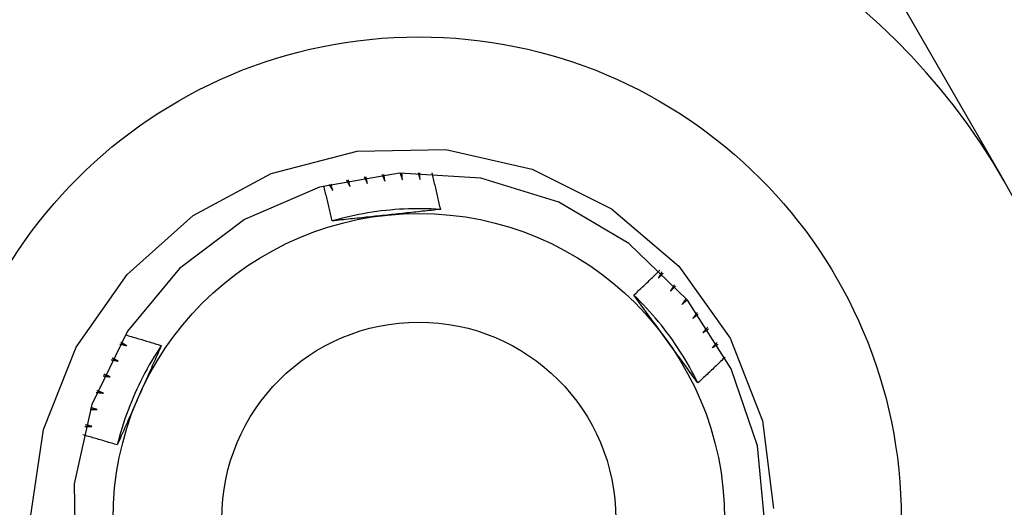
# Model space of a CAD drawing. Header units: inches. Extents: x 4 to 134, y 7 to 73.
# Tile 69 of 104: x 25.313 to 25.598, y 49.915 to 50.057. Entities that reach past the tile are written whole.
import ezdxf

# ---------------------------------------------------------------- set-up
doc = ezdxf.new("R2010")
doc.units = ezdxf.units.IN
doc.header["$MEASUREMENT"] = 0
doc.layers.add('Visible Edges(ANSI)', color=7, linetype='Continuous', lineweight=25)
doc.layers.add('Visible Tangent Edges(ANSI)', color=7, linetype='Continuous', lineweight=25)

msp = doc.modelspace()

# ---------------------------------------------------------------- linework, layer by layer
at = {"layer": 'Visible Edges(ANSI)'}
msp.add_line((25.54706, 50.09811), (25.59792, 50.01002), dxfattribs=at)
at = {"layer": 'Visible Edges(ANSI)', "flags": 128}
for points in [[(25.31579, 49.91258), (25.31956, 49.93803), (25.32902, 49.9619), (25.34375, 49.98298), (25.36293, 50.00006), (25.38556, 50.01221), (25.41043, 50.01872), (25.43608, 50.01917), (25.46114, 50.01352), (25.4841, 50.00204), (25.50361, 49.98539), (25.51851, 49.96448), (25.52784, 49.9406), (25.53102, 49.91514)], [(25.52866, 49.90977), (25.52643, 49.93326), (25.51877, 49.95559), (25.50612, 49.97551), (25.48916, 49.99192), (25.46884, 50.00392), (25.44628, 50.01085), (25.42272, 50.01232), (25.39948, 50.00825), (25.37782, 49.99887), (25.35896, 49.98469), (25.34392, 49.9665), (25.33355, 49.9453), (25.32842, 49.92226), (25.3288, 49.89867)], [(25.42287, 50.01233), (25.42289, 50.01225), (25.42292, 50.01217), (25.42295, 50.01209), (25.42298, 50.01201), (25.42301, 50.01193), (25.42303, 50.01185), (25.42306, 50.01176), (25.42309, 50.01168), (25.42312, 50.0116), (25.42315, 50.01152), (25.42317, 50.01144), (25.4232, 50.01136), (25.42323, 50.01128), (25.42326, 50.0112), (25.42329, 50.01112), (25.42331, 50.01104), (25.42334, 50.01096), (25.42337, 50.01088), (25.4234, 50.0108), (25.42343, 50.01072), (25.42345, 50.01064), (25.42348, 50.01056), (25.42351, 50.01047), (25.42354, 50.01039)], [(25.42354, 50.01039), (25.42353, 50.01048), (25.42352, 50.01056), (25.42352, 50.01064), (25.42351, 50.01072), (25.4235, 50.0108), (25.4235, 50.01088), (25.42349, 50.01097), (25.42348, 50.01105), (25.42348, 50.01113), (25.42347, 50.01121), (25.42347, 50.01129), (25.42346, 50.01137), (25.42345, 50.01146), (25.42345, 50.01154), (25.42344, 50.01162), (25.42343, 50.0117), (25.42343, 50.01178), (25.42342, 50.01187), (25.42342, 50.01195), (25.42341, 50.01203), (25.4234, 50.01211), (25.4234, 50.01219), (25.42339, 50.01227), (25.42339, 50.01236)], [(25.42808, 50.01248), (25.4281, 50.01239), (25.42812, 50.01231), (25.42815, 50.01223), (25.42817, 50.01215), (25.4282, 50.01207), (25.42822, 50.01198), (25.42824, 50.0119), (25.42827, 50.01182), (25.42829, 50.01174), (25.42831, 50.01166), (25.42834, 50.01157), (25.42836, 50.01149), (25.42839, 50.01141), (25.42841, 50.01133), (25.42843, 50.01125), (25.42846, 50.01116), (25.42848, 50.01108), (25.4285, 50.011), (25.42853, 50.01092), (25.42855, 50.01084), (25.42857, 50.01075), (25.4286, 50.01067), (25.42862, 50.01059), (25.42865, 50.01051)], [(25.42865, 50.01051), (25.42864, 50.01059), (25.42864, 50.01067), (25.42864, 50.01075), (25.42864, 50.01084), (25.42863, 50.01092), (25.42863, 50.011), (25.42863, 50.01108), (25.42863, 50.01116), (25.42863, 50.01125), (25.42862, 50.01133), (25.42862, 50.01141), (25.42862, 50.01149), (25.42862, 50.01157), (25.42862, 50.01166), (25.42861, 50.01174), (25.42861, 50.01182), (25.42861, 50.0119), (25.42861, 50.01198), (25.42861, 50.01207), (25.4286, 50.01215), (25.4286, 50.01223), (25.4286, 50.01231), (25.4286, 50.01239), (25.4286, 50.01248)], [(25.43202, 50.01241), (25.43213, 50.01197), (25.43224, 50.01153), (25.43235, 50.01109), (25.43245, 50.01065), (25.43256, 50.01021), (25.43267, 50.00977), (25.43278, 50.00933), (25.43289, 50.00889), (25.43299, 50.00845), (25.4331, 50.00801), (25.4332, 50.00757), (25.43331, 50.00713), (25.43341, 50.00669), (25.43352, 50.00625), (25.43362, 50.00581), (25.43372, 50.00537), (25.43383, 50.00493), (25.43393, 50.00449), (25.43403, 50.00405), (25.43413, 50.0036), (25.43423, 50.00316), (25.43433, 50.00272), (25.43443, 50.00228), (25.43453, 50.00184)], [(25.40738, 50.01027), (25.40742, 50.0102), (25.40746, 50.01012), (25.4075, 50.01005), (25.40754, 50.00997), (25.40758, 50.0099), (25.40762, 50.00982), (25.40766, 50.00975), (25.4077, 50.00967), (25.40774, 50.0096), (25.40778, 50.00952), (25.40782, 50.00945), (25.40786, 50.00937), (25.4079, 50.00929), (25.40794, 50.00922), (25.40798, 50.00914), (25.40802, 50.00907), (25.40806, 50.00899), (25.4081, 50.00892), (25.40814, 50.00884), (25.40818, 50.00877), (25.40822, 50.00869), (25.40826, 50.00862), (25.4083, 50.00854), (25.40834, 50.00847)], [(25.40834, 50.00847), (25.40832, 50.00855), (25.4083, 50.00862), (25.40828, 50.0087), (25.40826, 50.00878), (25.40825, 50.00886), (25.40823, 50.00894), (25.40821, 50.00902), (25.40819, 50.0091), (25.40817, 50.00918), (25.40815, 50.00926), (25.40813, 50.00934), (25.40811, 50.00942), (25.40809, 50.0095), (25.40807, 50.00958), (25.40806, 50.00966), (25.40804, 50.00974), (25.40802, 50.00982), (25.408, 50.0099), (25.40798, 50.00998), (25.40796, 50.01006), (25.40794, 50.01014), (25.40792, 50.01022), (25.40791, 50.0103), (25.40789, 50.01038)], [(25.4125, 50.01123), (25.41254, 50.01115), (25.41257, 50.01107), (25.41261, 50.01099), (25.41265, 50.01092), (25.41268, 50.01084), (25.41272, 50.01076), (25.41276, 50.01069), (25.41279, 50.01061), (25.41283, 50.01053), (25.41286, 50.01045), (25.4129, 50.01038), (25.41294, 50.0103), (25.41297, 50.01022), (25.41301, 50.01014), (25.41305, 50.01007), (25.41308, 50.00999), (25.41312, 50.00991), (25.41315, 50.00984), (25.41319, 50.00976), (25.41323, 50.00968), (25.41326, 50.0096), (25.4133, 50.00953), (25.41333, 50.00945), (25.41337, 50.00937)], [(25.41337, 50.00937), (25.41336, 50.00945), (25.41334, 50.00953), (25.41333, 50.00961), (25.41331, 50.00969), (25.4133, 50.00977), (25.41328, 50.00985), (25.41327, 50.00994), (25.41325, 50.01002), (25.41324, 50.0101), (25.41322, 50.01018), (25.41321, 50.01026), (25.41319, 50.01034), (25.41318, 50.01042), (25.41316, 50.0105), (25.41315, 50.01058), (25.41313, 50.01066), (25.41312, 50.01074), (25.4131, 50.01082), (25.41309, 50.0109), (25.41307, 50.01098), (25.41306, 50.01106), (25.41305, 50.01115), (25.41303, 50.01123), (25.41302, 50.01131)], [(25.41767, 50.01191), (25.4177, 50.01183), (25.41773, 50.01175), (25.41777, 50.01168), (25.4178, 50.0116), (25.41783, 50.01152), (25.41786, 50.01144), (25.4179, 50.01136), (25.41793, 50.01128), (25.41796, 50.0112), (25.41799, 50.01112), (25.41802, 50.01104), (25.41806, 50.01096), (25.41809, 50.01088), (25.41812, 50.01081), (25.41815, 50.01073), (25.41818, 50.01065), (25.41822, 50.01057), (25.41825, 50.01049), (25.41828, 50.01041), (25.41831, 50.01033), (25.41834, 50.01025), (25.41838, 50.01017), (25.41841, 50.01009), (25.41844, 50.01001)], [(25.41844, 50.01001), (25.41843, 50.0101), (25.41842, 50.01018), (25.41841, 50.01026), (25.4184, 50.01034), (25.41839, 50.01042), (25.41838, 50.0105), (25.41837, 50.01058), (25.41835, 50.01066), (25.41834, 50.01075), (25.41833, 50.01083), (25.41832, 50.01091), (25.41831, 50.01099), (25.4183, 50.01107), (25.41829, 50.01115), (25.41828, 50.01123), (25.41827, 50.01132), (25.41826, 50.0114), (25.41825, 50.01148), (25.41824, 50.01156), (25.41823, 50.01164), (25.41822, 50.01172), (25.41821, 50.0118), (25.4182, 50.01188), (25.41819, 50.01197)], [(25.40321, 49.99849), (25.40312, 49.99891), (25.40302, 49.99933), (25.40292, 49.99976), (25.40282, 50.00018), (25.40272, 50.0006), (25.40262, 50.00103), (25.40252, 50.00145), (25.40242, 50.00187), (25.40232, 50.0023), (25.40222, 50.00272), (25.40212, 50.00314), (25.40202, 50.00356), (25.40191, 50.00399), (25.40181, 50.00441), (25.40171, 50.00483), (25.4016, 50.00525), (25.4015, 50.00567), (25.40139, 50.0061), (25.40128, 50.00652), (25.40118, 50.00694), (25.40107, 50.00736), (25.40096, 50.00778), (25.40086, 50.0082), (25.40075, 50.00862)], [(25.40231, 50.00905), (25.40235, 50.00898), (25.4024, 50.00891), (25.40244, 50.00884), (25.40249, 50.00876), (25.40253, 50.00869), (25.40257, 50.00862), (25.40262, 50.00854), (25.40266, 50.00847), (25.40271, 50.0084), (25.40275, 50.00832), (25.40279, 50.00825), (25.40284, 50.00818), (25.40288, 50.0081), (25.40293, 50.00803), (25.40297, 50.00796), (25.40301, 50.00789), (25.40306, 50.00781), (25.4031, 50.00774), (25.40315, 50.00767), (25.40319, 50.00759), (25.40323, 50.00752), (25.40328, 50.00745), (25.40332, 50.00737), (25.40336, 50.0073)], [(25.40336, 50.0073), (25.40334, 50.00738), (25.40332, 50.00746), (25.4033, 50.00754), (25.40327, 50.00761), (25.40325, 50.00769), (25.40323, 50.00777), (25.4032, 50.00785), (25.40318, 50.00793), (25.40316, 50.00801), (25.40313, 50.00809), (25.40311, 50.00817), (25.40309, 50.00824), (25.40306, 50.00832), (25.40304, 50.0084), (25.40302, 50.00848), (25.403, 50.00856), (25.40297, 50.00864), (25.40295, 50.00872), (25.40293, 50.00879), (25.4029, 50.00887), (25.40288, 50.00895), (25.40286, 50.00903), (25.40284, 50.00911), (25.40281, 50.00919)], [(25.43453, 50.00183), (25.43321, 50.00191), (25.43189, 50.00197), (25.43058, 50.00201), (25.42926, 50.00204), (25.42794, 50.00204), (25.42662, 50.00203), (25.4253, 50.00199), (25.42398, 50.00194), (25.42266, 50.00186), (25.42135, 50.00177), (25.42003, 50.00166), (25.41872, 50.00153), (25.41741, 50.00138), (25.4161, 50.00121), (25.4148, 50.00102), (25.41349, 50.00082), (25.41219, 50.00059), (25.4109, 50.00035), (25.40961, 50.00009), (25.40832, 49.9998), (25.40703, 49.9995), (25.40576, 49.99918), (25.40448, 49.99884), (25.40321, 49.99849)], [(25.43453, 50.00184), (25.43389, 50.00177), (25.43325, 50.0017), (25.4326, 50.00163), (25.43196, 50.00156), (25.43132, 50.00149), (25.43068, 50.00142), (25.43003, 50.00135), (25.42939, 50.00128), (25.42875, 50.00121), (25.4281, 50.00114), (25.42746, 50.00107), (25.42681, 50.001), (25.42617, 50.00093), (25.42552, 50.00086), (25.42488, 50.0008), (25.42423, 50.00073), (25.42358, 50.00066), (25.42293, 50.00059), (25.42229, 50.00052), (25.42164, 50.00045), (25.42099, 50.00038), (25.42034, 50.00032), (25.41969, 50.00025), (25.41903, 50.00018)], [(25.41903, 50.00018), (25.41837, 50.00011), (25.4177, 50.00004), (25.41704, 49.99997), (25.41638, 49.9999), (25.41572, 49.99983), (25.41505, 49.99976), (25.41439, 49.99969), (25.41373, 49.99962), (25.41307, 49.99955), (25.41241, 49.99948), (25.41175, 49.99941), (25.41109, 49.99934), (25.41043, 49.99927), (25.40978, 49.9992), (25.40912, 49.99913), (25.40846, 49.99906), (25.4078, 49.99899), (25.40715, 49.99892), (25.40649, 49.99885), (25.40583, 49.99877), (25.40518, 49.9987), (25.40452, 49.99863), (25.40387, 49.99856), (25.40321, 49.99849)], [(25.49058, 49.97701), (25.4909, 49.9773), (25.49122, 49.9776), (25.49154, 49.97789), (25.49185, 49.97819), (25.49217, 49.97849), (25.49249, 49.97879), (25.4928, 49.97908), (25.49312, 49.97938), (25.49344, 49.97968), (25.49375, 49.97998), (25.49407, 49.98028), (25.49438, 49.98058), (25.49469, 49.98088), (25.49501, 49.98118), (25.49532, 49.98148), (25.49564, 49.98178), (25.49595, 49.98209), (25.49626, 49.98239), (25.49657, 49.98269), (25.49688, 49.98299), (25.4972, 49.9833), (25.49751, 49.9836), (25.49782, 49.9839), (25.49813, 49.98421)], [(25.49867, 49.98368), (25.49862, 49.98361), (25.49858, 49.98353), (25.49854, 49.98346), (25.4985, 49.98338), (25.49846, 49.98331), (25.49842, 49.98323), (25.49838, 49.98316), (25.49834, 49.98308), (25.4983, 49.98301), (25.49826, 49.98293), (25.49822, 49.98286), (25.49818, 49.98278), (25.49814, 49.98271), (25.4981, 49.98263), (25.49806, 49.98256), (25.49802, 49.98248), (25.49797, 49.98241), (25.49793, 49.98233), (25.49789, 49.98226), (25.49785, 49.98218), (25.49781, 49.98211), (25.49777, 49.98203), (25.49773, 49.98196), (25.49769, 49.98188)], [(25.49769, 49.98188), (25.49774, 49.98194), (25.4978, 49.982), (25.49786, 49.98206), (25.49791, 49.98212), (25.49797, 49.98218), (25.49802, 49.98224), (25.49808, 49.9823), (25.49814, 49.98236), (25.49819, 49.98242), (25.49825, 49.98248), (25.49831, 49.98254), (25.49836, 49.9826), (25.49842, 49.98266), (25.49847, 49.98272), (25.49853, 49.98278), (25.49859, 49.98284), (25.49864, 49.9829), (25.4987, 49.98296), (25.49875, 49.98302), (25.49881, 49.98308), (25.49887, 49.98314), (25.49892, 49.9832), (25.49898, 49.98326), (25.49904, 49.98332)], [(25.50229, 49.97993), (25.50224, 49.97986), (25.5022, 49.97979), (25.50215, 49.97972), (25.50211, 49.97964), (25.50206, 49.97957), (25.50202, 49.9795), (25.50198, 49.97942), (25.50193, 49.97935), (25.50189, 49.97928), (25.50184, 49.97921), (25.5018, 49.97913), (25.50175, 49.97906), (25.50171, 49.97899), (25.50166, 49.97891), (25.50162, 49.97884), (25.50158, 49.97877), (25.50153, 49.9787), (25.50149, 49.97862), (25.50144, 49.97855), (25.5014, 49.97848), (25.50135, 49.97841), (25.50131, 49.97833), (25.50126, 49.97826), (25.50122, 49.97819)], [(25.50122, 49.97819), (25.50128, 49.97824), (25.50134, 49.9783), (25.5014, 49.97836), (25.50145, 49.97841), (25.50151, 49.97847), (25.50157, 49.97853), (25.50163, 49.97859), (25.50169, 49.97864), (25.50175, 49.9787), (25.50181, 49.97876), (25.50187, 49.97881), (25.50193, 49.97887), (25.50199, 49.97893), (25.50205, 49.97898), (25.5021, 49.97904), (25.50216, 49.9791), (25.50222, 49.97915), (25.50228, 49.97921), (25.50234, 49.97927), (25.5024, 49.97932), (25.50246, 49.97938), (25.50252, 49.97944), (25.50258, 49.97949), (25.50264, 49.97955)], [(25.50914, 49.95156), (25.50855, 49.95274), (25.50794, 49.95391), (25.50732, 49.95507), (25.50668, 49.95622), (25.50602, 49.95737), (25.50535, 49.9585), (25.50466, 49.95963), (25.50395, 49.96074), (25.50323, 49.96185), (25.50249, 49.96294), (25.50174, 49.96402), (25.50097, 49.9651), (25.50019, 49.96616), (25.49939, 49.9672), (25.49857, 49.96824), (25.49774, 49.96927), (25.4969, 49.97028), (25.49604, 49.97128), (25.49516, 49.97227), (25.49427, 49.97324), (25.49337, 49.9742), (25.49246, 49.97515), (25.49153, 49.97609), (25.49058, 49.97701)], [(25.49996, 49.96415), (25.49957, 49.96469), (25.49917, 49.96523), (25.49878, 49.96577), (25.49839, 49.96631), (25.498, 49.96685), (25.49761, 49.96739), (25.49721, 49.96792), (25.49682, 49.96846), (25.49643, 49.969), (25.49604, 49.96954), (25.49565, 49.97007), (25.49526, 49.97061), (25.49487, 49.97114), (25.49448, 49.97168), (25.49409, 49.97221), (25.4937, 49.97275), (25.49331, 49.97328), (25.49292, 49.97381), (25.49253, 49.97435), (25.49214, 49.97488), (25.49175, 49.97541), (25.49136, 49.97594), (25.49097, 49.97647), (25.49058, 49.97701)], [(25.50571, 49.976), (25.50566, 49.97593), (25.50561, 49.97586), (25.50556, 49.97579), (25.50552, 49.97572), (25.50547, 49.97565), (25.50542, 49.97558), (25.50537, 49.97551), (25.50532, 49.97544), (25.50528, 49.97537), (25.50523, 49.9753), (25.50518, 49.97523), (25.50513, 49.97516), (25.50508, 49.97509), (25.50503, 49.97502), (25.50499, 49.97495), (25.50494, 49.97488), (25.50489, 49.9748), (25.50484, 49.97473), (25.50479, 49.97466), (25.50474, 49.97459), (25.5047, 49.97452), (25.50465, 49.97445), (25.5046, 49.97438), (25.50455, 49.97431)], [(25.50455, 49.97431), (25.50461, 49.97437), (25.50467, 49.97442), (25.50474, 49.97447), (25.5048, 49.97453), (25.50486, 49.97458), (25.50492, 49.97464), (25.50498, 49.97469), (25.50505, 49.97474), (25.50511, 49.9748), (25.50517, 49.97485), (25.50523, 49.9749), (25.50529, 49.97496), (25.50536, 49.97501), (25.50542, 49.97506), (25.50548, 49.97512), (25.50554, 49.97517), (25.5056, 49.97523), (25.50567, 49.97528), (25.50573, 49.97533), (25.50579, 49.97539), (25.50585, 49.97544), (25.50592, 49.97549), (25.50598, 49.97555), (25.50604, 49.9756)], [(25.50892, 49.9719), (25.50887, 49.97183), (25.50882, 49.97176), (25.50877, 49.97169), (25.50872, 49.97163), (25.50866, 49.97156), (25.50861, 49.97149), (25.50856, 49.97142), (25.50851, 49.97135), (25.50846, 49.97129), (25.5084, 49.97122), (25.50835, 49.97115), (25.5083, 49.97108), (25.50825, 49.97102), (25.5082, 49.97095), (25.50815, 49.97088), (25.50809, 49.97081), (25.50804, 49.97074), (25.50799, 49.97068), (25.50794, 49.97061), (25.50789, 49.97054), (25.50783, 49.97047), (25.50778, 49.97041), (25.50773, 49.97034), (25.50768, 49.97027)], [(25.50768, 49.97027), (25.50774, 49.97032), (25.50781, 49.97037), (25.50787, 49.97042), (25.50794, 49.97047), (25.508, 49.97052), (25.50807, 49.97057), (25.50813, 49.97062), (25.5082, 49.97067), (25.50826, 49.97072), (25.50832, 49.97078), (25.50839, 49.97083), (25.50845, 49.97088), (25.50852, 49.97093), (25.50858, 49.97098), (25.50865, 49.97103), (25.50871, 49.97108), (25.50878, 49.97113), (25.50884, 49.97118), (25.50891, 49.97123), (25.50897, 49.97128), (25.50904, 49.97133), (25.5091, 49.97138), (25.50917, 49.97143), (25.50923, 49.97148)], [(25.51192, 49.96763), (25.51186, 49.96757), (25.51181, 49.9675), (25.51175, 49.96744), (25.5117, 49.96737), (25.51164, 49.96731), (25.51159, 49.96724), (25.51153, 49.96718), (25.51148, 49.96711), (25.51142, 49.96705), (25.51137, 49.96698), (25.51131, 49.96692), (25.51126, 49.96685), (25.5112, 49.96679), (25.51115, 49.96672), (25.51109, 49.96666), (25.51103, 49.96659), (25.51098, 49.96653), (25.51092, 49.96646), (25.51087, 49.9664), (25.51081, 49.96633), (25.51076, 49.96627), (25.5107, 49.9662), (25.51065, 49.96614), (25.51059, 49.96607)], [(25.51059, 49.96607), (25.51066, 49.96612), (25.51073, 49.96617), (25.51079, 49.96621), (25.51086, 49.96626), (25.51093, 49.96631), (25.51099, 49.96635), (25.51106, 49.9664), (25.51113, 49.96645), (25.5112, 49.9665), (25.51126, 49.96654), (25.51133, 49.96659), (25.5114, 49.96664), (25.51146, 49.96668), (25.51153, 49.96673), (25.5116, 49.96678), (25.51167, 49.96682), (25.51173, 49.96687), (25.5118, 49.96692), (25.51187, 49.96696), (25.51194, 49.96701), (25.512, 49.96706), (25.51207, 49.9671), (25.51214, 49.96715), (25.51221, 49.9672)], [(25.34327, 49.96547), (25.34371, 49.96534), (25.34414, 49.96522), (25.34458, 49.9651), (25.34501, 49.96497), (25.34545, 49.96484), (25.34588, 49.96472), (25.34632, 49.96459), (25.34675, 49.96446), (25.34718, 49.96434), (25.34762, 49.96421), (25.34805, 49.96408), (25.34849, 49.96395), (25.34892, 49.96382), (25.34935, 49.96369), (25.34979, 49.96356), (25.35022, 49.96343), (25.35065, 49.9633), (25.35109, 49.96316), (25.35152, 49.96303), (25.35195, 49.9629), (25.35238, 49.96276), (25.35282, 49.96263), (25.35325, 49.9625), (25.35368, 49.96236)], [(25.50914, 49.95156), (25.50876, 49.95208), (25.50838, 49.9526), (25.508, 49.95312), (25.50761, 49.95364), (25.50723, 49.95416), (25.50685, 49.95468), (25.50647, 49.95521), (25.50609, 49.95573), (25.50571, 49.95625), (25.50532, 49.95677), (25.50494, 49.9573), (25.50456, 49.95782), (25.50418, 49.95835), (25.5038, 49.95887), (25.50341, 49.9594), (25.50303, 49.95992), (25.50265, 49.96045), (25.50226, 49.96098), (25.50188, 49.9615), (25.5015, 49.96203), (25.50111, 49.96256), (25.50073, 49.96309), (25.50034, 49.96362), (25.49996, 49.96415)], [(25.35369, 49.96236), (25.35296, 49.96126), (25.35225, 49.96015), (25.35155, 49.95903), (25.35087, 49.95789), (25.35021, 49.95675), (25.34956, 49.9556), (25.34893, 49.95444), (25.34832, 49.95328), (25.34773, 49.9521), (25.34715, 49.95091), (25.34659, 49.94972), (25.34604, 49.94852), (25.34552, 49.94731), (25.34501, 49.94609), (25.34452, 49.94487), (25.34405, 49.94363), (25.34359, 49.9424), (25.34315, 49.94115), (25.34274, 49.9399), (25.34234, 49.93864), (25.34196, 49.93738), (25.34159, 49.93611), (25.34125, 49.93484), (25.34092, 49.93356)], [(25.34168, 49.96284), (25.34176, 49.96282), (25.34184, 49.9628), (25.34193, 49.96278), (25.34201, 49.96276), (25.34209, 49.96274), (25.34217, 49.96272), (25.34226, 49.96269), (25.34234, 49.96267), (25.34242, 49.96265), (25.3425, 49.96263), (25.34259, 49.96261), (25.34267, 49.96259), (25.34275, 49.96257), (25.34283, 49.96255), (25.34292, 49.96253), (25.343, 49.9625), (25.34308, 49.96248), (25.34317, 49.96246), (25.34325, 49.96244), (25.34333, 49.96242), (25.34341, 49.9624), (25.3435, 49.96238), (25.34358, 49.96236), (25.34366, 49.96233)], [(25.34366, 49.96233), (25.34359, 49.96237), (25.34352, 49.96241), (25.34345, 49.96245), (25.34337, 49.96249), (25.3433, 49.96253), (25.34323, 49.96257), (25.34316, 49.96261), (25.34309, 49.96265), (25.34302, 49.96269), (25.34294, 49.96273), (25.34287, 49.96277), (25.3428, 49.96281), (25.34273, 49.96285), (25.34266, 49.96289), (25.34259, 49.96293), (25.34251, 49.96297), (25.34244, 49.96301), (25.34237, 49.96305), (25.3423, 49.96309), (25.34223, 49.96313), (25.34216, 49.96317), (25.34208, 49.96321), (25.34201, 49.96325), (25.34194, 49.96329)], [(25.35368, 49.96236), (25.35342, 49.96177), (25.35316, 49.96118), (25.3529, 49.96059), (25.35264, 49.96), (25.35238, 49.9594), (25.35212, 49.95881), (25.35186, 49.95822), (25.3516, 49.95763), (25.35134, 49.95704), (25.35107, 49.95645), (25.35081, 49.95585), (25.35055, 49.95526), (25.35028, 49.95467), (25.35002, 49.95407), (25.34976, 49.95348), (25.34949, 49.95289), (25.34923, 49.95229), (25.34896, 49.9517), (25.3487, 49.9511), (25.34843, 49.9505), (25.34817, 49.94991), (25.3479, 49.94931), (25.34764, 49.94871), (25.34737, 49.94811)], [(25.51469, 49.96322), (25.51463, 49.96315), (25.51457, 49.96309), (25.51451, 49.96303), (25.51445, 49.96297), (25.5144, 49.96291), (25.51434, 49.96284), (25.51428, 49.96278), (25.51422, 49.96272), (25.51416, 49.96266), (25.5141, 49.9626), (25.51405, 49.96253), (25.51399, 49.96247), (25.51393, 49.96241), (25.51387, 49.96235), (25.51381, 49.96229), (25.51375, 49.96222), (25.51369, 49.96216), (25.51363, 49.9621), (25.51358, 49.96204), (25.51352, 49.96198), (25.51346, 49.96191), (25.5134, 49.96185), (25.51334, 49.96179), (25.51328, 49.96173)], [(25.51328, 49.96173), (25.51335, 49.96177), (25.51342, 49.96181), (25.51349, 49.96186), (25.51356, 49.9619), (25.51363, 49.96195), (25.5137, 49.96199), (25.51377, 49.96203), (25.51384, 49.96208), (25.51391, 49.96212), (25.51398, 49.96216), (25.51405, 49.96221), (25.51412, 49.96225), (25.51419, 49.96229), (25.51426, 49.96234), (25.51433, 49.96238), (25.5144, 49.96242), (25.51447, 49.96247), (25.51453, 49.96251), (25.5146, 49.96255), (25.51467, 49.9626), (25.51474, 49.96264), (25.51481, 49.96268), (25.51488, 49.96272), (25.51495, 49.96277)], [(25.33916, 49.95828), (25.33924, 49.95826), (25.33933, 49.95824), (25.33941, 49.95823), (25.33949, 49.95821), (25.33958, 49.95819), (25.33966, 49.95818), (25.33975, 49.95816), (25.33983, 49.95814), (25.33991, 49.95813), (25.34, 49.95811), (25.34008, 49.95809), (25.34016, 49.95808), (25.34025, 49.95806), (25.34033, 49.95804), (25.34041, 49.95803), (25.3405, 49.95801), (25.34058, 49.95799), (25.34067, 49.95798), (25.34075, 49.95796), (25.34083, 49.95794), (25.34092, 49.95792), (25.341, 49.95791), (25.34108, 49.95789), (25.34117, 49.95787)], [(25.34117, 49.95787), (25.34109, 49.95791), (25.34102, 49.95795), (25.34095, 49.95798), (25.34087, 49.95802), (25.3408, 49.95805), (25.34072, 49.95809), (25.34065, 49.95813), (25.34058, 49.95816), (25.3405, 49.9582), (25.34043, 49.95823), (25.34036, 49.95827), (25.34028, 49.95831), (25.34021, 49.95834), (25.34014, 49.95838), (25.34006, 49.95841), (25.33999, 49.95845), (25.33992, 49.95849), (25.33984, 49.95852), (25.33977, 49.95856), (25.33969, 49.95859), (25.33962, 49.95863), (25.33955, 49.95867), (25.33947, 49.9587), (25.3394, 49.95874)], [(25.51704, 49.95902), (25.51671, 49.95871), (25.51639, 49.95839), (25.51606, 49.95808), (25.51574, 49.95776), (25.51541, 49.95745), (25.51508, 49.95714), (25.51476, 49.95682), (25.51443, 49.95651), (25.5141, 49.9562), (25.51377, 49.95589), (25.51345, 49.95557), (25.51312, 49.95526), (25.51279, 49.95495), (25.51246, 49.95464), (25.51213, 49.95433), (25.5118, 49.95402), (25.51147, 49.95371), (25.51114, 49.9534), (25.5108, 49.9531), (25.51047, 49.95279), (25.51014, 49.95248), (25.50981, 49.95217), (25.50948, 49.95187), (25.50914, 49.95156)], [(25.33688, 49.95359), (25.33697, 49.95358), (25.33705, 49.95356), (25.33714, 49.95355), (25.33722, 49.95354), (25.3373, 49.95353), (25.33739, 49.95352), (25.33747, 49.9535), (25.33756, 49.95349), (25.33764, 49.95348), (25.33773, 49.95347), (25.33781, 49.95345), (25.33789, 49.95344), (25.33798, 49.95343), (25.33806, 49.95342), (25.33815, 49.9534), (25.33823, 49.95339), (25.33832, 49.95338), (25.3384, 49.95337), (25.33849, 49.95335), (25.33857, 49.95334), (25.33865, 49.95333), (25.33874, 49.95332), (25.33882, 49.9533), (25.33891, 49.95329)], [(25.33891, 49.95329), (25.33883, 49.95332), (25.33876, 49.95335), (25.33868, 49.95339), (25.33861, 49.95342), (25.33853, 49.95345), (25.33846, 49.95348), (25.33838, 49.95351), (25.3383, 49.95355), (25.33823, 49.95358), (25.33815, 49.95361), (25.33808, 49.95364), (25.338, 49.95368), (25.33793, 49.95371), (25.33785, 49.95374), (25.33778, 49.95377), (25.3377, 49.9538), (25.33763, 49.95384), (25.33755, 49.95387), (25.33748, 49.9539), (25.3374, 49.95393), (25.33732, 49.95397), (25.33725, 49.954), (25.33717, 49.95403), (25.3371, 49.95406)], [(25.33485, 49.94879), (25.33494, 49.94878), (25.33502, 49.94877), (25.33511, 49.94876), (25.33519, 49.94876), (25.33528, 49.94875), (25.33536, 49.94874), (25.33545, 49.94873), (25.33553, 49.94873), (25.33562, 49.94872), (25.3357, 49.94871), (25.33579, 49.9487), (25.33587, 49.94869), (25.33596, 49.94868), (25.33604, 49.94868), (25.33612, 49.94867), (25.33621, 49.94866), (25.33629, 49.94865), (25.33638, 49.94864), (25.33646, 49.94864), (25.33655, 49.94863), (25.33663, 49.94862), (25.33672, 49.94861), (25.3368, 49.9486), (25.33689, 49.94859)], [(25.33689, 49.94859), (25.33681, 49.94862), (25.33674, 49.94865), (25.33666, 49.94868), (25.33658, 49.94871), (25.3365, 49.94874), (25.33643, 49.94876), (25.33635, 49.94879), (25.33627, 49.94882), (25.3362, 49.94885), (25.33612, 49.94888), (25.33604, 49.9489), (25.33597, 49.94893), (25.33589, 49.94896), (25.33581, 49.94899), (25.33573, 49.94902), (25.33566, 49.94905), (25.33558, 49.94907), (25.3355, 49.9491), (25.33543, 49.94913), (25.33535, 49.94916), (25.33527, 49.94919), (25.3352, 49.94922), (25.33512, 49.94924), (25.33504, 49.94927)], [(25.34737, 49.94811), (25.3471, 49.9475), (25.34683, 49.94689), (25.34655, 49.94628), (25.34628, 49.94567), (25.34601, 49.94506), (25.34574, 49.94446), (25.34547, 49.94385), (25.3452, 49.94324), (25.34493, 49.94263), (25.34466, 49.94203), (25.34439, 49.94142), (25.34412, 49.94082), (25.34386, 49.94021), (25.34359, 49.9396), (25.34332, 49.939), (25.34305, 49.93839), (25.34279, 49.93779), (25.34252, 49.93719), (25.34225, 49.93658), (25.34199, 49.93598), (25.34172, 49.93537), (25.34145, 49.93477), (25.34119, 49.93417), (25.34092, 49.93356)], [(25.33307, 49.94389), (25.33316, 49.94389), (25.33324, 49.94388), (25.33333, 49.94388), (25.33341, 49.94388), (25.3335, 49.94387), (25.33358, 49.94387), (25.33367, 49.94386), (25.33375, 49.94386), (25.33384, 49.94386), (25.33392, 49.94385), (25.33401, 49.94385), (25.33409, 49.94385), (25.33418, 49.94384), (25.33426, 49.94384), (25.33435, 49.94384), (25.33444, 49.94383), (25.33452, 49.94383), (25.33461, 49.94382), (25.33469, 49.94382), (25.33478, 49.94382), (25.33486, 49.94381), (25.33495, 49.94381), (25.33503, 49.94381), (25.33512, 49.9438)], [(25.33512, 49.9438), (25.33504, 49.94383), (25.33496, 49.94385), (25.33488, 49.94387), (25.3348, 49.9439), (25.33473, 49.94392), (25.33465, 49.94395), (25.33457, 49.94397), (25.33449, 49.94399), (25.33441, 49.94402), (25.33433, 49.94404), (25.33426, 49.94407), (25.33418, 49.94409), (25.3341, 49.94412), (25.33402, 49.94414), (25.33394, 49.94416), (25.33386, 49.94419), (25.33379, 49.94421), (25.33371, 49.94424), (25.33363, 49.94426), (25.33355, 49.94429), (25.33347, 49.94431), (25.33339, 49.94433), (25.33332, 49.94436), (25.33324, 49.94438)], [(25.33155, 49.9389), (25.33163, 49.9389), (25.33172, 49.93891), (25.3318, 49.93891), (25.33189, 49.93891), (25.33198, 49.93891), (25.33206, 49.93891), (25.33215, 49.93891), (25.33223, 49.93891), (25.33232, 49.93891), (25.3324, 49.93891), (25.33249, 49.93891), (25.33257, 49.93891), (25.33266, 49.93892), (25.33274, 49.93892), (25.33283, 49.93892), (25.33291, 49.93892), (25.333, 49.93892), (25.33308, 49.93892), (25.33317, 49.93892), (25.33326, 49.93892), (25.33334, 49.93892), (25.33343, 49.93892), (25.33351, 49.93892), (25.3336, 49.93892)], [(25.3336, 49.93892), (25.33352, 49.93894), (25.33344, 49.93896), (25.33336, 49.93898), (25.33328, 49.939), (25.3332, 49.93902), (25.33312, 49.93904), (25.33304, 49.93906), (25.33296, 49.93908), (25.33288, 49.9391), (25.3328, 49.93912), (25.33272, 49.93914), (25.33264, 49.93916), (25.33256, 49.93918), (25.33248, 49.9392), (25.3324, 49.93922), (25.33232, 49.93924), (25.33225, 49.93926), (25.33217, 49.93928), (25.33209, 49.9393), (25.33201, 49.93932), (25.33193, 49.93934), (25.33185, 49.93936), (25.33177, 49.93938), (25.33169, 49.93941)], [(25.34092, 49.93356), (25.34051, 49.93369), (25.34009, 49.93382), (25.33968, 49.93395), (25.33926, 49.93407), (25.33884, 49.9342), (25.33843, 49.93432), (25.33801, 49.93445), (25.3376, 49.93457), (25.33718, 49.9347), (25.33676, 49.93482), (25.33635, 49.93494), (25.33593, 49.93507), (25.33551, 49.93519), (25.33509, 49.93531), (25.33468, 49.93543), (25.33426, 49.93555), (25.33384, 49.93567), (25.33342, 49.93579), (25.33301, 49.93591), (25.33259, 49.93603), (25.33217, 49.93615), (25.33175, 49.93626), (25.33133, 49.93638), (25.33091, 49.9365)]]:
    msp.add_lwpolyline(points, dxfattribs=at)
at = {"layer": 'Visible Edges(ANSI)'}
for radius in [0.13976, 0.08858]:
    msp.add_circle((25.42829, 49.91208), radius, dxfattribs=at)
for start, end in [(90, 150), (30, 90), (330, 30)]:
    msp.add_arc((25.42829, 49.91208), 0.19587, start, end, dxfattribs=at)
at = {"layer": 'Visible Tangent Edges(ANSI)'}
msp.add_circle((25.42829, 49.91208), 0.05709, dxfattribs=at)

doc.saveas('drawing.dxf')
